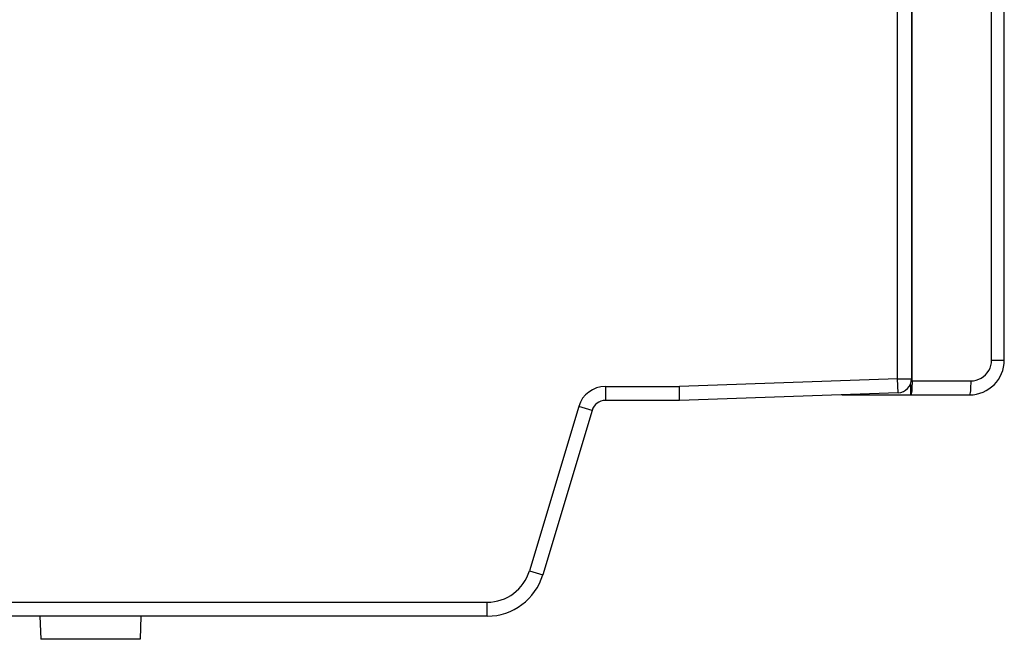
# Model space of a CAD drawing. Header units: millimetres. Extents: x -71 to 610, y -195 to 458.
# Tile 84 of 93: x 368 to 453, y 29 to 82. Entities that reach past the tile are written whole.
import ezdxf

# ---------------------------------------------------------------- set-up
doc = ezdxf.new("R2010")
doc.units = ezdxf.units.MM
doc.header["$LTSCALE"] = 23.1
doc.layers.get('0').update_dxf_attribs({"linetype": 'CONTINUOUS'})

msp = doc.modelspace()

# ---------------------------------------------------------------- linework, layer by layer
at = {"color": 7}
for p, q in [((443.887, 51.066), (443.887, 240.609)), ((445.087, 239.409), (445.087, 51.066)), ((445.131, 50.889), (445.131, 98.353)), ((451.992, 52.689), (451.992, 94.168)), ((453.087, 52.689), (453.087, 94.168)), ((451.992, 52.689), (453.087, 52.689)), ((443.887, 51.066), (425.067, 50.409)), ((443.887, 51.066), (445.087, 51.066)), ((443.929, 49.867), (443.887, 51.066)), ((418.69, 50.409), (425.067, 50.409)), ((418.69, 50.409), (418.69, 49.209)), ((425.087, 49.209), (425.067, 50.409)), ((445.097, 50.889), (450.192, 50.889)), ((443.929, 49.867), (425.087, 49.209)), ((439.087, 49.689), (450.087, 49.689)), ((416.391, 48.698), (412.144, 34.519)), ((417.541, 48.353), (416.391, 48.698)), ((425.087, 49.209), (418.69, 49.209)), ((417.541, 48.353), (413.293, 34.174)), ((412.144, 34.519), (413.293, 34.174)), ((346.587, 31.809), (408.504, 31.809)), ((408.504, 30.609), (408.504, 31.809)), ((408.504, 30.609), (346.587, 30.609)), ((369.937, 30.609), (370.007, 28.609)), ((378.637, 30.609), (378.568, 28.609)), ((378.568, 28.609), (370.007, 28.609))]:
    msp.add_line(p, q, dxfattribs=at)
for points in [[(450.192, 50.889), (450.432, 50.905), (450.662, 50.951), (450.884, 51.028), (451.095, 51.132), (451.29, 51.263), (451.466, 51.418), (451.621, 51.595), (451.752, 51.79), (451.855, 52.001), (451.931, 52.223), (451.976, 52.452), (451.992, 52.689)], [(445.001, 50.623), (445.002, 50.43), (445.004, 50.222), (445.006, 50.04), (445.009, 49.891), (445.011, 49.78), (445.013, 49.689)], [(445.131, 50.889), (445.129, 50.655), (445.123, 50.43), (445.113, 50.222), (445.1, 50.04), (445.084, 49.891), (445.066, 49.78), (445.047, 49.712), (445.026, 49.689)], [(450.192, 50.889), (450.19, 50.655), (450.184, 50.43), (450.174, 50.222), (450.161, 50.04), (450.146, 49.891), (450.128, 49.78), (450.108, 49.712), (450.087, 49.689)]]:
    msp.add_lwpolyline(points, dxfattribs=at)
for centre, radius, start, end in [((450.087, 52.689), 3, 270, 360), ((443.887, 51.066), 1.2, 272.00037, 0.00001), ((418.69, 48.009), 2.4, 90, 163.32494), ((418.69, 48.009), 1.2, 90, 163.32505), ((408.504, 35.609), 3.8, 270, 343.32494), ((408.504, 35.609), 5, 270, 343.32494)]:
    msp.add_arc(centre, radius, start, end, dxfattribs=at)

doc.saveas('drawing.dxf')
